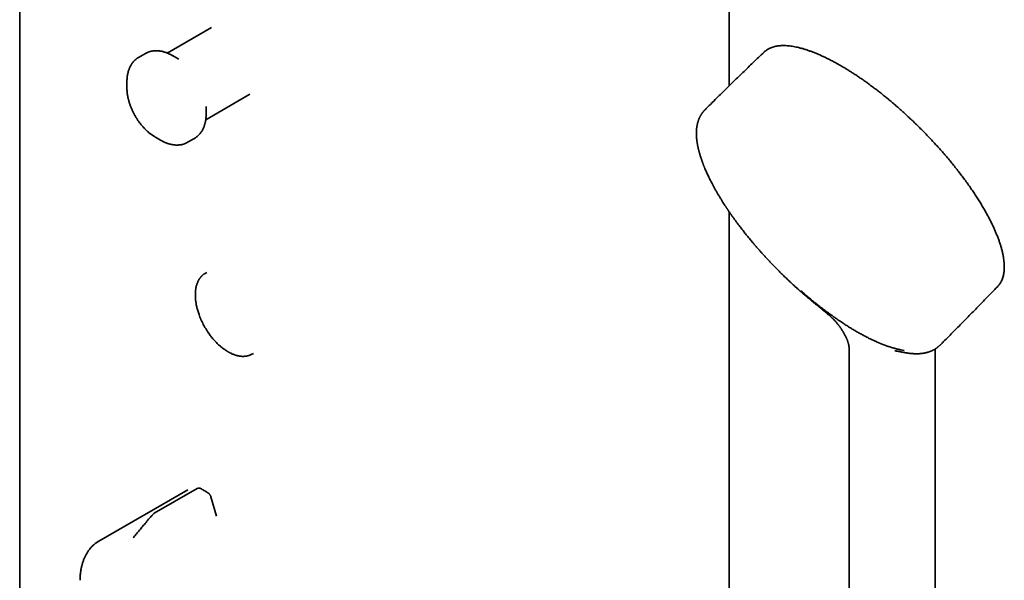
# Model space of a CAD drawing. Header units: millimetres. Extents: x 8 to 1025, y 12 to 2520.
# Tile 2 of 9: x 735 to 1016, y 322 to 482. Entities that reach past the tile are written whole.
import ezdxf

# ---------------------------------------------------------------- set-up
doc = ezdxf.new("R2010")
doc.units = ezdxf.units.MM

msp = doc.modelspace()

# ---------------------------------------------------------------- linework, layer by layer
at = {"color": 7, "linetype": 'Continuous', "lineweight": 35}
for p, q in [((937.94, 463.46), (937.94, 1160.52)), ((735.36, 1014.67), (735.36, 289.31)), ((790.08, 480.11), (777.49, 472.84)), ((771.27, 472.72), (769.32, 471.59)), ((780.62, 471.17), (779.02, 472.1)), ((779.02, 472.1), (779.04, 472.08)), ((765.98, 464.57), (765.98, 462.86)), ((765.98, 462.81), (765.98, 462.86)), ((788.49, 453.79), (801.08, 461.06)), ((788.61, 455.49), (788.61, 457.34)), ((931.14, 456.75), (931.16, 456.77)), ((774.09, 448.82), (774.04, 448.84)), ((774.09, 448.82), (775.57, 447.96)), ((775.57, 447.96), (775.55, 447.97)), ((783.32, 447.34), (785.27, 448.47)), ((937.94, 219.56), (937.94, 427.51)), ((788.16, 409.82), (788.11, 409.79)), ((788.75, 410.19), (788.16, 409.82)), ((971.98, 389.89), (971.98, 389.9)), ((996.74, 289.29), (996.74, 388.3)), ((998.25, 389.52), (998.22, 389.49)), ((801.48, 386.75), (802.1, 387.07)), ((972.23, 387.3), (972.23, 289.29)), ((988.72, 387.18), (988.73, 387.18)), ((783.35, 348.1), (757.95, 333.44)), ((786.07, 348.49), (773.78, 341.4)), ((791.56, 340.57), (789.97, 346.06))]:
    msp.add_line(p, q, dxfattribs=at)
at = {"color": 7, "linetype": 'Continuous', "lineweight": 35, "flags": 128}
for points in [[(780.82, 471.05), (780.67, 471.14), (780.62, 471.17)], [(788.61, 457.34), (788.61, 457.37), (788.6, 457.61)], [(757.94, 333.43), (757.95, 333.44), (757.95, 333.44)]]:
    msp.add_lwpolyline(points, dxfattribs=at)
at = {"color": 7, "linetype": 'Continuous', "lineweight": 35}
for centre, radius, start, end in [((799.41, 390.72), 4.48, 292.0571, 297.5407), ((773.39, 340.92), 0.209, 190.8542, 236.0948)]:
    msp.add_arc(centre, radius, start, end, dxfattribs=at)
for points, knots in [([(779.04, 472.08), (778.95, 472.14), (778.75, 472.25), (778.45, 472.41), (778.14, 472.56), (777.82, 472.71), (777.51, 472.84), (777.19, 472.96), (776.88, 473.07), (776.56, 473.17), (776.25, 473.25), (775.94, 473.33), (775.63, 473.39), (775.32, 473.43), (775.01, 473.47), (774.71, 473.49), (774.41, 473.5), (774.11, 473.5), (773.81, 473.49), (773.52, 473.46), (773.24, 473.42), (772.95, 473.36), (772.68, 473.3), (772.4, 473.22), (772.14, 473.13), (771.88, 473.02), (771.62, 472.9), (771.42, 472.8), (771.3, 472.73), (771.27, 472.71)], [0, 0, 0, 0, 0.035134, 0.073802, 0.112505, 0.151232, 0.189969, 0.228704, 0.267421, 0.306104, 0.344736, 0.383299, 0.421777, 0.460152, 0.498408, 0.536534, 0.574519, 0.612356, 0.650045, 0.687589, 0.724995, 0.762279, 0.799459, 0.836558, 0.873605, 0.910631, 0.947673, 0.984768, 1, 1, 1, 1]), ([(947.91, 473.12), (947.38, 472.61), (945.85, 471.14), (943.31, 468.7), (940.32, 465.79), (937.33, 462.87), (934.78, 460.36), (932.95, 458.55), (931.92, 457.52), (931.41, 457.02), (931.19, 456.8), (931.16, 456.77)], [0, 0, 0, 0, 0.094138, 0.272586, 0.451035, 0.629485, 0.807935, 0.908968, 0.959484, 0.995324, 1, 1, 1, 1]), ([(947.91, 473.12), (947.92, 473.13), (948.06, 473.27), (948.36, 473.51), (948.83, 473.84), (949.33, 474.12), (949.86, 474.36), (950.41, 474.55), (950.97, 474.71), (951.55, 474.82), (952.15, 474.91), (952.77, 474.95), (953.42, 474.97), (954.1, 474.95), (954.81, 474.9), (955.53, 474.82), (956.27, 474.7), (957.02, 474.56), (957.83, 474.38), (958.69, 474.16), (959.6, 473.89), (960.53, 473.58), (961.46, 473.25), (962.4, 472.89), (963.34, 472.5), (964.28, 472.08), (965.22, 471.65), (966.15, 471.19), (967.07, 470.73), (967.98, 470.25), (968.87, 469.76), (969.77, 469.25), (970.69, 468.71), (971.62, 468.14), (972.59, 467.54), (973.58, 466.9), (974.6, 466.23), (975.63, 465.52), (976.69, 464.79), (977.77, 464.01), (978.81, 463.24), (979.83, 462.47), (980.8, 461.72), (981.79, 460.94), (982.79, 460.13), (983.81, 459.29), (984.81, 458.44), (985.81, 457.58), (986.8, 456.71), (987.8, 455.81), (988.81, 454.89), (989.84, 453.93), (990.9, 452.92), (991.98, 451.86), (993.06, 450.78), (994.15, 449.67), (995.23, 448.54), (996.28, 447.42), (997.31, 446.29), (998.32, 445.17), (999.31, 444.04), (1000.29, 442.89), (1001.28, 441.7), (1002.27, 440.48), (1003.25, 439.23), (1004.22, 437.97), (1005.16, 436.71), (1006.08, 435.44), (1006.95, 434.2), (1007.78, 432.98), (1008.56, 431.79), (1009.31, 430.61), (1010.03, 429.44), (1010.7, 428.31), (1011.31, 427.23), (1011.87, 426.2), (1012.4, 425.18), (1012.9, 424.18), (1013.37, 423.19), (1013.81, 422.23), (1014.23, 421.24), (1014.62, 420.25), (1014.99, 419.26), (1015.32, 418.29), (1015.6, 417.35), (1015.86, 416.42), (1016.07, 415.51), (1016.24, 414.62), (1016.37, 413.77), (1016.45, 412.95), (1016.5, 412.17), (1016.5, 411.44), (1016.46, 410.77), (1016.4, 410.14), (1016.3, 409.55), (1016.16, 408.99), (1016, 408.45), (1015.79, 407.94), (1015.55, 407.46), (1015.29, 407.02), (1014.99, 406.62), (1014.77, 406.35), (1014.64, 406.23), (1014.64, 406.23)], [0, 0, 0, 0, 0.000753, 0.011822, 0.0228, 0.033681, 0.044461, 0.055134, 0.065096, 0.074957, 0.084713, 0.09436, 0.103895, 0.113881, 0.123733, 0.133449, 0.143028, 0.152474, 0.161791, 0.172604, 0.183225, 0.19365, 0.203879, 0.214095, 0.224105, 0.233906, 0.243513, 0.252949, 0.262041, 0.270916, 0.279584, 0.288143, 0.296858, 0.305688, 0.314736, 0.324005, 0.333453, 0.3429, 0.352535, 0.362372, 0.372407, 0.381074, 0.389881, 0.39883, 0.40792, 0.417145, 0.426499, 0.435437, 0.444494, 0.453673, 0.462974, 0.472393, 0.482509, 0.492752, 0.503116, 0.513597, 0.524191, 0.534896, 0.545085, 0.555363, 0.565725, 0.576169, 0.586693, 0.597937, 0.609261, 0.620655, 0.632113, 0.643627, 0.655188, 0.666126, 0.677092, 0.68808, 0.699084, 0.710098, 0.720116, 0.730134, 0.740147, 0.750152, 0.760144, 0.770116, 0.780064, 0.790972, 0.801838, 0.812655, 0.823416, 0.834114, 0.845385, 0.856575, 0.867681, 0.878699, 0.889624, 0.900451, 0.910563, 0.920579, 0.930495, 0.940304, 0.950002, 0.960162, 0.970192, 0.980092, 0.989864, 0.999506, 1, 1, 1, 1]), ([(769.32, 471.59), (769.27, 471.56), (769.14, 471.49), (768.94, 471.35), (768.71, 471.19), (768.48, 471.01), (768.27, 470.81), (768.06, 470.61), (767.86, 470.39), (767.67, 470.16), (767.48, 469.92), (767.31, 469.66), (767.14, 469.4), (766.99, 469.12), (766.84, 468.82), (766.7, 468.52), (766.58, 468.21), (766.47, 467.88), (766.37, 467.55), (766.28, 467.22), (766.2, 466.89), (766.14, 466.55), (766.09, 466.22), (766.05, 465.88), (766.02, 465.53), (765.99, 465.19), (765.98, 464.86), (765.98, 464.66), (765.98, 464.57)], [0, 0, 0, 0, 0.022015, 0.059436, 0.09702, 0.134808, 0.17284, 0.211155, 0.249787, 0.28877, 0.328129, 0.367886, 0.408055, 0.448644, 0.48965, 0.531066, 0.572874, 0.615052, 0.657572, 0.695997, 0.738954, 0.777603, 0.816329, 0.85511, 0.893929, 0.93277, 0.971621, 1, 1, 1, 1]), ([(765.98, 462.81), (765.98, 462.74), (765.98, 462.55), (765.99, 462.25), (766.02, 461.9), (766.05, 461.56), (766.09, 461.21), (766.14, 460.86), (766.2, 460.5), (766.27, 460.15), (766.35, 459.79), (766.44, 459.44), (766.53, 459.08), (766.64, 458.72), (766.75, 458.37), (766.87, 458.02), (767, 457.66), (767.14, 457.31), (767.28, 456.97), (767.43, 456.62), (767.58, 456.29), (767.74, 455.97), (767.88, 455.68), (768.01, 455.43), (768.16, 455.16), (768.26, 454.98), (768.33, 454.86)], [0, 0, 0, 0, 0.0287336, 0.0731904, 0.11761, 0.1619829, 0.2063013, 0.2505593, 0.2947523, 0.3388765, 0.3829284, 0.4269045, 0.4708005, 0.5146104, 0.5583253, 0.6019316, 0.6454076, 0.6887171, 0.7317976, 0.7745324, 0.8166818, 0.8576715, 0.8957144, 0.926231, 0.9530842, 1, 1, 1, 1]), ([(785.27, 448.47), (785.31, 448.49), (785.44, 448.57), (785.65, 448.7), (785.88, 448.87), (786.1, 449.05), (786.32, 449.24), (786.53, 449.45), (786.73, 449.67), (786.92, 449.9), (787.1, 450.14), (787.28, 450.39), (787.45, 450.66), (787.6, 450.94), (787.75, 451.23), (787.88, 451.54), (788.01, 451.85), (788.12, 452.18), (788.22, 452.5), (788.31, 452.84), (788.38, 453.17), (788.45, 453.51), (788.5, 453.84), (788.54, 454.18), (788.57, 454.52), (788.59, 454.87), (788.61, 455.19), (788.61, 455.4), (788.61, 455.49)], [0, 0, 0, 0, 0.021945, 0.059369, 0.096956, 0.134746, 0.172781, 0.211098, 0.249734, 0.288719, 0.328081, 0.367841, 0.408013, 0.448604, 0.489614, 0.531032, 0.572844, 0.615025, 0.657547, 0.695976, 0.738935, 0.777587, 0.816316, 0.855099, 0.893921, 0.932765, 0.971619, 1, 1, 1, 1]), ([(931.14, 456.75), (931.11, 456.72), (931.04, 456.65), (930.94, 456.54), (930.84, 456.44), (930.77, 456.36), (930.72, 456.3), (930.67, 456.25), (930.62, 456.19), (930.55, 456.1), (930.47, 456.01), (930.38, 455.89), (930.3, 455.79), (930.23, 455.69), (930.17, 455.6), (930.11, 455.52), (930.05, 455.43), (929.99, 455.34), (929.93, 455.23), (929.86, 455.13), (929.81, 455.03), (929.76, 454.95), (929.71, 454.87), (929.68, 454.8), (929.64, 454.72), (929.59, 454.64), (929.54, 454.54), (929.49, 454.43), (929.44, 454.31), (929.39, 454.2), (929.35, 454.11), (929.31, 454.02), (929.27, 453.92), (929.23, 453.81), (929.18, 453.69), (929.13, 453.55), (929.09, 453.42), (929.06, 453.31), (929.03, 453.23), (929.01, 453.16), (928.99, 453.1), (928.98, 453.05), (928.96, 452.97), (928.93, 452.88), (928.9, 452.76), (928.87, 452.64), (928.85, 452.52), (928.82, 452.4), (928.8, 452.28), (928.77, 452.14), (928.74, 451.96), (928.7, 451.75), (928.67, 451.51), (928.64, 451.26), (928.62, 451), (928.6, 450.72), (928.59, 450.44), (928.58, 450.17), (928.58, 449.91), (928.58, 449.68), (928.58, 449.47), (928.59, 449.29), (928.6, 449.14), (928.6, 449.03), (928.61, 448.95), (928.61, 448.87), (928.62, 448.78), (928.63, 448.67), (928.64, 448.56), (928.65, 448.44), (928.66, 448.31), (928.68, 448.18), (928.69, 448.03), (928.71, 447.88), (928.73, 447.74), (928.74, 447.62), (928.76, 447.52), (928.77, 447.4), (928.79, 447.26), (928.82, 447.08), (928.86, 446.87), (928.9, 446.66), (928.94, 446.44), (928.98, 446.23), (929.02, 446.02), (929.06, 445.86), (929.09, 445.72), (929.11, 445.62), (929.13, 445.52), (929.16, 445.39), (929.21, 445.2), (929.27, 444.95), (929.34, 444.67), (929.43, 444.36), (929.52, 444.02), (929.63, 443.65), (929.76, 443.24), (929.88, 442.87), (929.99, 442.54), (930.09, 442.26), (930.19, 441.97), (930.29, 441.68), (930.39, 441.41), (930.49, 441.16), (930.57, 440.94), (930.65, 440.75), (930.71, 440.59), (930.77, 440.44), (930.83, 440.29), (930.89, 440.14), (930.96, 439.98), (931.07, 439.71), (931.24, 439.32), (931.47, 438.8), (931.72, 438.25), (932, 437.66), (932.29, 437.04), (932.62, 436.39), (932.97, 435.71), (933.34, 435), (933.75, 434.25), (934.17, 433.5), (934.6, 432.75), (935.04, 432.01), (935.42, 431.38), (935.73, 430.88), (935.95, 430.53), (936.16, 430.2), (936.35, 429.9), (936.54, 429.61), (936.71, 429.35), (936.87, 429.11), (937, 428.9), (937.1, 428.75), (937.18, 428.63), (937.23, 428.56), (937.27, 428.5), (937.3, 428.45), (937.34, 428.4), (937.38, 428.33), (937.44, 428.25), (937.51, 428.14), (937.6, 428.01), (937.69, 427.88), (937.81, 427.7), (937.96, 427.47), (938.15, 427.2), (938.45, 426.76), (938.86, 426.19), (939.35, 425.5), (939.83, 424.84), (940.3, 424.21), (940.74, 423.62), (941.15, 423.08), (941.53, 422.59), (941.9, 422.12), (942.26, 421.66), (942.63, 421.19), (943.03, 420.68), (943.47, 420.15), (943.93, 419.59), (944.41, 419.01), (944.93, 418.39), (945.49, 417.73), (946.09, 417.04), (946.7, 416.35), (947.31, 415.66), (947.92, 414.99), (948.57, 414.29), (949.24, 413.56), (949.94, 412.82), (950.67, 412.06), (951.43, 411.28), (952.22, 410.49), (953.05, 409.67), (953.91, 408.82), (954.82, 407.96), (955.76, 407.07), (956.73, 406.18), (957.71, 405.29), (958.37, 404.71), (958.7, 404.43)], [0, 0, 0, 0, 0.0026184, 0.0060127, 0.0088027, 0.0109881, 0.0125696, 0.0142703, 0.016203, 0.0183717, 0.0224243, 0.0261891, 0.0294957, 0.0324683, 0.0353953, 0.0382915, 0.0407978, 0.0437005, 0.0469772, 0.0501876, 0.0531622, 0.0558988, 0.0583719, 0.0605755, 0.0626326, 0.0651005, 0.0680473, 0.0714594, 0.075255, 0.0783828, 0.0808728, 0.0833633, 0.0861642, 0.0892778, 0.092782, 0.0966781, 0.1009608, 0.1036419, 0.1059579, 0.1079089, 0.1094951, 0.1107861, 0.1123153, 0.1153322, 0.1186611, 0.121878, 0.1250027, 0.1281728, 0.1314148, 0.1347304, 0.1399174, 0.1454787, 0.1514353, 0.1579514, 0.1649135, 0.1715687, 0.1788834, 0.1856265, 0.1917986, 0.1973851, 0.2022979, 0.2065236, 0.2100625, 0.212915, 0.2143644, 0.2159949, 0.218067, 0.2205806, 0.2236384, 0.22613, 0.228934, 0.2320504, 0.2354789, 0.2390808, 0.2422228, 0.2449106, 0.2471445, 0.2489444, 0.2523559, 0.2564598, 0.2611581, 0.2658995, 0.2705977, 0.2752527, 0.2796466, 0.2834043, 0.2859061, 0.2880115, 0.2899486, 0.2920186, 0.2966312, 0.3017958, 0.3075122, 0.3137799, 0.3206423, 0.3281359, 0.3362604, 0.3450151, 0.350193, 0.3555682, 0.3611408, 0.3668702, 0.3721857, 0.3769024, 0.3810205, 0.3845403, 0.3875862, 0.3901919, 0.3929032, 0.3957466, 0.3987221, 0.4018296, 0.4106882, 0.4201656, 0.4302569, 0.4409618, 0.4518626, 0.4632775, 0.4751776, 0.4875627, 0.5004323, 0.5137862, 0.5259378, 0.5384639, 0.5513641, 0.5575611, 0.5634601, 0.5689005, 0.5738824, 0.578406, 0.5829809, 0.5869669, 0.590364, 0.5931724, 0.5946364, 0.5958678, 0.5968668, 0.5976332, 0.5983016, 0.5993005, 0.6007737, 0.602636, 0.6046794, 0.6068945, 0.6092813, 0.6133786, 0.6178995, 0.6227815, 0.6344752, 0.645672, 0.6563726, 0.6665778, 0.6762883, 0.6846872, 0.692678, 0.7002612, 0.7074441, 0.7149099, 0.7231109, 0.7320469, 0.740884, 0.7503387, 0.760411, 0.7711008, 0.7824079, 0.7943325, 0.8050212, 0.8161615, 0.8277536, 0.8397976, 0.8522938, 0.8650071, 0.8781567, 0.8917426, 0.9057649, 0.920523, 0.9357351, 0.9514011, 0.9675207, 0.9840936, 1, 1, 1, 1]), ([(768.33, 454.86), (768.4, 454.73), (768.5, 454.56), (768.66, 454.32), (768.79, 454.11), (768.95, 453.86), (769.12, 453.6), (769.31, 453.33), (769.51, 453.06), (769.71, 452.78), (769.93, 452.51), (770.15, 452.24), (770.38, 451.96), (770.61, 451.7), (770.86, 451.43), (771.1, 451.17), (771.35, 450.92), (771.61, 450.68), (771.87, 450.43), (772.14, 450.2), (772.41, 449.98), (772.68, 449.76), (772.96, 449.55), (773.24, 449.35), (773.53, 449.16), (773.79, 448.99), (773.96, 448.89), (774.03, 448.85)], [0, 0, 0, 0, 0.047739, 0.067046, 0.099104, 0.132386, 0.168088, 0.205352, 0.243831, 0.283252, 0.32342, 0.364193, 0.405464, 0.447153, 0.489195, 0.531544, 0.574159, 0.61701, 0.660071, 0.703321, 0.746742, 0.790319, 0.834038, 0.877885, 0.92185, 0.965918, 1, 1, 1, 1]), ([(775.55, 447.97), (775.64, 447.92), (775.84, 447.81), (776.14, 447.65), (776.45, 447.49), (776.77, 447.35), (777.08, 447.22), (777.4, 447.1), (777.71, 446.99), (778.02, 446.89), (778.34, 446.8), (778.65, 446.73), (778.96, 446.67), (779.27, 446.62), (779.58, 446.59), (779.88, 446.56), (780.18, 446.55), (780.48, 446.56), (780.77, 446.57), (781.06, 446.6), (781.35, 446.64), (781.63, 446.69), (781.91, 446.76), (782.18, 446.84), (782.45, 446.93), (782.71, 447.03), (782.97, 447.15), (783.17, 447.25), (783.28, 447.32), (783.32, 447.34)], [0, 0, 0, 0, 0.035132, 0.073797, 0.112497, 0.151221, 0.189956, 0.228688, 0.267402, 0.306082, 0.344712, 0.383272, 0.421747, 0.460119, 0.498373, 0.536496, 0.574478, 0.612313, 0.649999, 0.68754, 0.724944, 0.762225, 0.799402, 0.836498, 0.873543, 0.910567, 0.947606, 0.984698, 1, 1, 1, 1]), ([(788.16, 409.82), (788.1, 409.78), (787.97, 409.69), (787.78, 409.54), (787.58, 409.38), (787.42, 409.23), (787.29, 409.1), (787.19, 408.99), (787.09, 408.88), (787, 408.77), (786.91, 408.65), (786.83, 408.54), (786.76, 408.45), (786.71, 408.37), (786.67, 408.31), (786.63, 408.25), (786.58, 408.17), (786.51, 408.06), (786.43, 407.91), (786.32, 407.69), (786.18, 407.39), (786.03, 407.02), (785.9, 406.63), (785.79, 406.21), (785.7, 405.82), (785.64, 405.46), (785.6, 405.17), (785.57, 404.89), (785.54, 404.64), (785.53, 404.42), (785.52, 404.24), (785.52, 404.09), (785.51, 403.95), (785.51, 403.81), (785.51, 403.65), (785.51, 403.47), (785.52, 403.26), (785.53, 403.02), (785.55, 402.72), (785.58, 402.36), (785.63, 401.93), (785.7, 401.45), (785.79, 400.93), (785.91, 400.39), (786.04, 399.83), (786.19, 399.27), (786.37, 398.71), (786.58, 398.09), (786.83, 397.43), (787.12, 396.73), (787.44, 396.03), (787.79, 395.33), (788.16, 394.65), (788.56, 393.98), (788.97, 393.32), (789.38, 392.73), (789.78, 392.19), (790.16, 391.7), (790.54, 391.23), (790.94, 390.78), (791.34, 390.34), (791.75, 389.93), (792.16, 389.53), (792.55, 389.18), (792.92, 388.87), (793.27, 388.59), (793.59, 388.35), (793.88, 388.13), (794.16, 387.95), (794.38, 387.81), (794.54, 387.7), (794.65, 387.63), (794.75, 387.58), (794.83, 387.53), (794.91, 387.48), (795, 387.43), (795.12, 387.36), (795.26, 387.29), (795.44, 387.19), (795.68, 387.07), (795.97, 386.94), (796.3, 386.8), (796.62, 386.68), (796.91, 386.58), (797.19, 386.49), (797.48, 386.42), (797.77, 386.35), (798.08, 386.29), (798.34, 386.25), (798.54, 386.23), (798.69, 386.22), (798.83, 386.21), (798.97, 386.2), (799.07, 386.2), (799.15, 386.2), (799.2, 386.2), (799.24, 386.2), (799.28, 386.2), (799.34, 386.21), (799.43, 386.21), (799.53, 386.22), (799.68, 386.23), (799.85, 386.25), (800.06, 386.28), (800.3, 386.32), (800.57, 386.39), (800.83, 386.47), (801, 386.54), (801.08, 386.57)], [0, 0, 0, 0, 0.008502, 0.0183104, 0.0293331, 0.0406348, 0.0465756, 0.0525305, 0.0584996, 0.0644828, 0.0704488, 0.0757478, 0.0808844, 0.0846882, 0.0871692, 0.0895598, 0.0927113, 0.0979883, 0.1045692, 0.1124535, 0.1264533, 0.1409091, 0.1557401, 0.1709459, 0.1865261, 0.1964543, 0.2064719, 0.2156484, 0.2236559, 0.2304949, 0.2361659, 0.2406694, 0.2441269, 0.2487984, 0.2532939, 0.2586048, 0.2648834, 0.2721295, 0.2803428, 0.2912642, 0.3035285, 0.3171354, 0.3320844, 0.3468389, 0.3621822, 0.3775362, 0.3929007, 0.4082758, 0.427509, 0.4467592, 0.4660269, 0.4853124, 0.504616, 0.5239379, 0.5432785, 0.5626382, 0.5781406, 0.5936556, 0.6091832, 0.6246991, 0.6397049, 0.6556723, 0.6707535, 0.6849481, 0.6982563, 0.7106777, 0.7220141, 0.7324948, 0.7421198, 0.7508887, 0.7553844, 0.7592746, 0.7625557, 0.7652276, 0.7678261, 0.7709232, 0.7750219, 0.7801225, 0.7862253, 0.7933305, 0.8052749, 0.8169002, 0.8279751, 0.8384992, 0.8484724, 0.8578942, 0.8691249, 0.8803167, 0.8918045, 0.8973231, 0.9029075, 0.9085576, 0.9138482, 0.9181606, 0.9206261, 0.9225955, 0.9240686, 0.9254281, 0.927719, 0.9310008, 0.9352737, 0.9405379, 0.9477684, 0.9562945, 0.9661167, 0.9772352, 0.9896503, 1, 1, 1, 1]), ([(966.86, 398.16), (966.46, 398.46), (965.66, 399.04), (964.45, 399.96), (963.25, 400.9), (962.04, 401.86), (960.83, 402.86), (959.63, 403.87), (958.84, 404.56), (958.44, 404.91)], [0, 0, 0, 0, 0.142884, 0.285659, 0.428504, 0.571629, 0.714585, 0.857315, 1, 1, 1, 1]), ([(998.26, 389.52), (998.38, 389.64), (998.68, 389.94), (999.96, 391.23), (1002.1, 393.38), (1005.04, 396.36), (1007.96, 399.34), (1010.88, 402.33), (1013.1, 404.63), (1014.35, 405.93), (1014.64, 406.23)], [0, 0, 0, 0, 0.021993, 0.05454, 0.233006, 0.411473, 0.589938, 0.768401, 0.946862, 1, 1, 1, 1]), ([(958.7, 404.42), (958.88, 404.26), (959.25, 403.94), (959.8, 403.47), (960.33, 403.02), (960.82, 402.62), (961.27, 402.25), (961.67, 401.92), (962.02, 401.63), (962.33, 401.38), (962.6, 401.15), (962.84, 400.96), (963.03, 400.81), (963.17, 400.69), (963.28, 400.6), (963.36, 400.53), (963.42, 400.49), (963.47, 400.45), (963.53, 400.4), (963.62, 400.33), (963.73, 400.24), (963.87, 400.12), (964.03, 399.99), (964.26, 399.8), (964.54, 399.57), (964.84, 399.32), (965.1, 399.11), (965.29, 398.95), (965.43, 398.83), (965.53, 398.75), (965.64, 398.66), (965.76, 398.55), (965.9, 398.43), (966.07, 398.28), (966.26, 398.12), (966.46, 397.94), (966.65, 397.78), (966.8, 397.64), (966.9, 397.55), (966.98, 397.48), (967.07, 397.4), (967.18, 397.3), (967.31, 397.17), (967.45, 397.04), (967.55, 396.95), (967.59, 396.91)], [0, 0, 0, 0, 0.063029, 0.127353, 0.187026, 0.242029, 0.292339, 0.337932, 0.376586, 0.411025, 0.44125, 0.467266, 0.48908, 0.504059, 0.516136, 0.525318, 0.531609, 0.535665, 0.54217, 0.551393, 0.563613, 0.578827, 0.597032, 0.6173, 0.655237, 0.688414, 0.71685, 0.741109, 0.752541, 0.763111, 0.774153, 0.787725, 0.803858, 0.82141, 0.845803, 0.867862, 0.889317, 0.910112, 0.918684, 0.926795, 0.936671, 0.949558, 0.965488, 0.984506, 1, 1, 1, 1]), ([(981.33, 389.81), (981.25, 389.84), (981.1, 389.9), (980.89, 389.99), (980.7, 390.07), (980.53, 390.14), (980.36, 390.21), (980.14, 390.31), (979.86, 390.43), (979.55, 390.58), (979.05, 390.8), (978.38, 391.12), (977.47, 391.57), (976.49, 392.08), (975.44, 392.65), (974.39, 393.24), (973.35, 393.85), (972.31, 394.49), (971.27, 395.15), (970.36, 395.74), (969.59, 396.25), (968.96, 396.68), (968.46, 397.03), (968.08, 397.29), (967.86, 397.45), (967.64, 397.6), (967.42, 397.76), (967.15, 397.95), (966.96, 398.09), (966.86, 398.16)], [0, 0, 0, 0, 0.01836, 0.03444, 0.048239, 0.059757, 0.072725, 0.087055, 0.110244, 0.13386, 0.157024, 0.218606, 0.279969, 0.353301, 0.426617, 0.5, 0.57003, 0.640012, 0.710015, 0.779778, 0.820739, 0.862027, 0.90396, 0.919966, 0.935577, 0.947948, 0.962502, 0.979853, 1, 1, 1, 1]), ([(967.59, 396.91), (967.6, 396.9), (967.64, 396.86), (967.75, 396.75), (967.93, 396.58), (968.15, 396.35), (968.37, 396.1), (968.59, 395.85), (968.8, 395.59), (968.97, 395.38), (969.12, 395.19), (969.26, 395.01), (969.4, 394.82), (969.55, 394.61), (969.69, 394.41), (969.82, 394.22), (969.93, 394.06), (970.06, 393.86), (970.21, 393.63), (970.37, 393.38), (970.52, 393.13), (970.66, 392.9), (970.79, 392.66), (970.92, 392.42), (971.02, 392.24), (971.09, 392.11), (971.13, 392.02), (971.18, 391.92), (971.23, 391.82), (971.27, 391.74), (971.3, 391.68), (971.32, 391.63), (971.35, 391.58), (971.38, 391.51), (971.43, 391.4), (971.49, 391.27), (971.56, 391.1), (971.64, 390.91), (971.73, 390.68), (971.82, 390.42), (971.91, 390.15), (971.96, 389.97), (971.98, 389.89)], [0, 0, 0, 0, 0.006235, 0.014923, 0.051067, 0.084617, 0.119164, 0.159, 0.193311, 0.227297, 0.249624, 0.272224, 0.299365, 0.328652, 0.356514, 0.380654, 0.401868, 0.423703, 0.459811, 0.494593, 0.521368, 0.56028, 0.588595, 0.618686, 0.653592, 0.662412, 0.673769, 0.688079, 0.703336, 0.714915, 0.722506, 0.727431, 0.735075, 0.746194, 0.763077, 0.784512, 0.81054, 0.84121, 0.876586, 0.916701, 0.961523, 1, 1, 1, 1]), ([(971.98, 389.9), (972, 389.82), (972.03, 389.7), (972.07, 389.54), (972.1, 389.43), (972.11, 389.35), (972.12, 389.31)], [0, 0, 0, 0, 0.342518, 0.529639, 0.76829, 1, 1, 1, 1]), ([(972.09, 389.28), (972.1, 389.25), (972.11, 389.19), (972.12, 389.09), (972.14, 389), (972.15, 388.93), (972.16, 388.88), (972.16, 388.83), (972.17, 388.77), (972.18, 388.7), (972.19, 388.63), (972.19, 388.55), (972.2, 388.49), (972.2, 388.43), (972.21, 388.37), (972.21, 388.32), (972.21, 388.26), (972.22, 388.18), (972.22, 388.1), (972.22, 388.01), (972.23, 387.92), (972.23, 387.85), (972.23, 387.79), (972.23, 387.72), (972.23, 387.63), (972.23, 387.51), (972.23, 387.39), (972.23, 387.31), (972.23, 387.28)], [0, 0, 0, 0, 0.055015, 0.109519, 0.152951, 0.187892, 0.2154, 0.24451, 0.278442, 0.32228, 0.372523, 0.420138, 0.462211, 0.500209, 0.532414, 0.565365, 0.597994, 0.631153, 0.674074, 0.720396, 0.76149, 0.789259, 0.813767, 0.840566, 0.871776, 0.914175, 0.968903, 1, 1, 1, 1]), ([(987.87, 387.92), (987.59, 387.97), (987.03, 388.06), (986.15, 388.24), (985.24, 388.47), (984.3, 388.74), (983.33, 389.06), (982.35, 389.41), (981.67, 389.67), (981.33, 389.81)], [0, 0, 0, 0, 0.142666, 0.285392, 0.42836, 0.571485, 0.714318, 0.857097, 1, 1, 1, 1]), ([(988.72, 387.18), (988.78, 387.17), (988.94, 387.14), (989.19, 387.11), (989.45, 387.07), (989.68, 387.05), (989.89, 387.03), (990.07, 387.01), (990.23, 387), (990.37, 386.99), (990.48, 386.98), (990.57, 386.98), (990.64, 386.97), (990.71, 386.97), (990.81, 386.97), (990.93, 386.96), (991.07, 386.96), (991.23, 386.95), (991.45, 386.95), (991.74, 386.95), (992.08, 386.97), (992.35, 386.98), (992.57, 387), (992.75, 387.02), (992.94, 387.04), (993.14, 387.06), (993.32, 387.09), (993.49, 387.11), (993.62, 387.14), (993.76, 387.16), (993.88, 387.19), (993.99, 387.21), (994.08, 387.23), (994.18, 387.25), (994.28, 387.28), (994.41, 387.31), (994.54, 387.35), (994.68, 387.39), (994.81, 387.43), (994.94, 387.47), (995.07, 387.51), (995.22, 387.56), (995.37, 387.62), (995.5, 387.67), (995.62, 387.72), (995.73, 387.77), (995.84, 387.82), (995.98, 387.88), (996.13, 387.96), (996.28, 388.03), (996.41, 388.11), (996.55, 388.19), (996.71, 388.28), (996.87, 388.38), (997.03, 388.49), (997.18, 388.59), (997.29, 388.68), (997.39, 388.75), (997.5, 388.84), (997.62, 388.93), (997.75, 389.05), (997.91, 389.19), (998.07, 389.34), (998.18, 389.44), (998.22, 389.49)], [0, 0, 0, 0, 0.016641, 0.042058, 0.065247, 0.086206, 0.104932, 0.121425, 0.135683, 0.149225, 0.159853, 0.167564, 0.17312, 0.179821, 0.188049, 0.199706, 0.213486, 0.228749, 0.243826, 0.27863, 0.311817, 0.342605, 0.359825, 0.377288, 0.396281, 0.416807, 0.438406, 0.452694, 0.467089, 0.481591, 0.495565, 0.507287, 0.516661, 0.525477, 0.536804, 0.551065, 0.56625, 0.580631, 0.594214, 0.609412, 0.62382, 0.639299, 0.65775, 0.673393, 0.686591, 0.697701, 0.710544, 0.725881, 0.745747, 0.763168, 0.778665, 0.794866, 0.813517, 0.834716, 0.855965, 0.874897, 0.889161, 0.900138, 0.913433, 0.929016, 0.94617, 0.964621, 0.984388, 1, 1, 1, 1]), ([(985.22, 387.77), (985.22, 387.77), (985.22, 387.77), (985.23, 387.77), (985.25, 387.77), (985.29, 387.77), (985.33, 387.77), (985.38, 387.77), (985.44, 387.76), (985.48, 387.76), (985.52, 387.75), (985.56, 387.75), (985.61, 387.74), (985.67, 387.73), (985.75, 387.72), (985.84, 387.71), (985.96, 387.69), (986.08, 387.67), (986.21, 387.64), (986.35, 387.62), (986.49, 387.59), (986.65, 387.56), (986.83, 387.52), (986.98, 387.49), (987.1, 387.47), (987.18, 387.45), (987.28, 387.43), (987.41, 387.41), (987.56, 387.38), (987.76, 387.34), (987.98, 387.3), (988.23, 387.25), (988.48, 387.21), (988.65, 387.19), (988.73, 387.18)], [0, 0, 0, 0, 0.00339, 0.029117, 0.055812, 0.084804, 0.114295, 0.143471, 0.171114, 0.194008, 0.207974, 0.221965, 0.239412, 0.260329, 0.284717, 0.320476, 0.354947, 0.387509, 0.428127, 0.465938, 0.502432, 0.537674, 0.585626, 0.630666, 0.647562, 0.665723, 0.687878, 0.714059, 0.750477, 0.792597, 0.840415, 0.893925, 0.953119, 1, 1, 1, 1]), ([(786.99, 348.47), (786.95, 348.49), (786.86, 348.53), (786.73, 348.57), (786.62, 348.59), (786.52, 348.6), (786.43, 348.59), (786.32, 348.58), (786.21, 348.56), (786.15, 348.53), (786.13, 348.51)], [0, 0, 0, 0, 0.156386, 0.309372, 0.439812, 0.547085, 0.647835, 0.769774, 0.913444, 1, 1, 1, 1]), ([(789.09, 347.27), (788.9, 347.38), (788.53, 347.61), (787.99, 347.92), (787.49, 348.2), (787.16, 348.38), (787.01, 348.46)], [0, 0, 0, 0, 0.2733918, 0.5311909, 0.7733946, 1, 1, 1, 1]), ([(789.97, 346.06), (789.95, 346.13), (789.91, 346.26), (789.82, 346.45), (789.72, 346.62), (789.6, 346.79), (789.48, 346.93), (789.36, 347.06), (789.22, 347.18), (789.13, 347.24), (789.09, 347.27)], [0, 0, 0, 0, 0.13975, 0.273553, 0.402626, 0.527746, 0.649489, 0.768379, 0.884991, 1, 1, 1, 1]), ([(773.19, 340.88), (772.85, 340.48), (772.19, 339.69), (771.21, 338.53), (770.27, 337.41), (769.38, 336.34), (768.53, 335.32), (767.99, 334.66), (767.72, 334.35)], [0, 0, 0, 0, 0.184855, 0.362736, 0.533651, 0.697605, 0.854596, 1, 1, 1, 1]), ([(773.77, 341.38), (773.73, 341.36), (773.64, 341.31), (773.51, 341.2), (773.35, 341.06), (773.24, 340.95), (773.19, 340.88)], [0, 0, 0, 0, 0.1685315, 0.3950355, 0.6755909, 1, 1, 1, 1]), ([(773.76, 341.39), (773.77, 341.39), (773.77, 341.39), (773.78, 341.39), (773.78, 341.4)], [0, 0, 0, 0, 0.465868, 1, 1, 1, 1]), ([(757.94, 333.43), (757.84, 333.37), (757.64, 333.26), (757.35, 333.06), (757.06, 332.86), (756.78, 332.64), (756.5, 332.4), (756.24, 332.16), (755.98, 331.9), (755.73, 331.63), (755.48, 331.35), (755.25, 331.05), (755.02, 330.75), (754.8, 330.43), (754.59, 330.09), (754.39, 329.75), (754.2, 329.4), (754.02, 329.03), (753.85, 328.65), (753.69, 328.26), (753.54, 327.87), (753.4, 327.46), (753.27, 327.04), (753.15, 326.61), (753.04, 326.17), (752.95, 325.72), (752.86, 325.26), (752.79, 324.79), (752.72, 324.32), (752.67, 323.84), (752.63, 323.35), (752.6, 322.85), (752.59, 322.48), (752.58, 322.28), (752.58, 322.25)], [0, 0, 0, 0, 0.029229, 0.059706, 0.090271, 0.120937, 0.151712, 0.182608, 0.213632, 0.244791, 0.276091, 0.307535, 0.339125, 0.370862, 0.402743, 0.434766, 0.466926, 0.499216, 0.531631, 0.564162, 0.5968, 0.629537, 0.662364, 0.695272, 0.728251, 0.761295, 0.794396, 0.827546, 0.860739, 0.89397, 0.927235, 0.960529, 0.993849, 1, 1, 1, 1])]:
    msp.add_open_spline(points, degree=3, knots=knots, dxfattribs=at)

doc.saveas('drawing.dxf')
